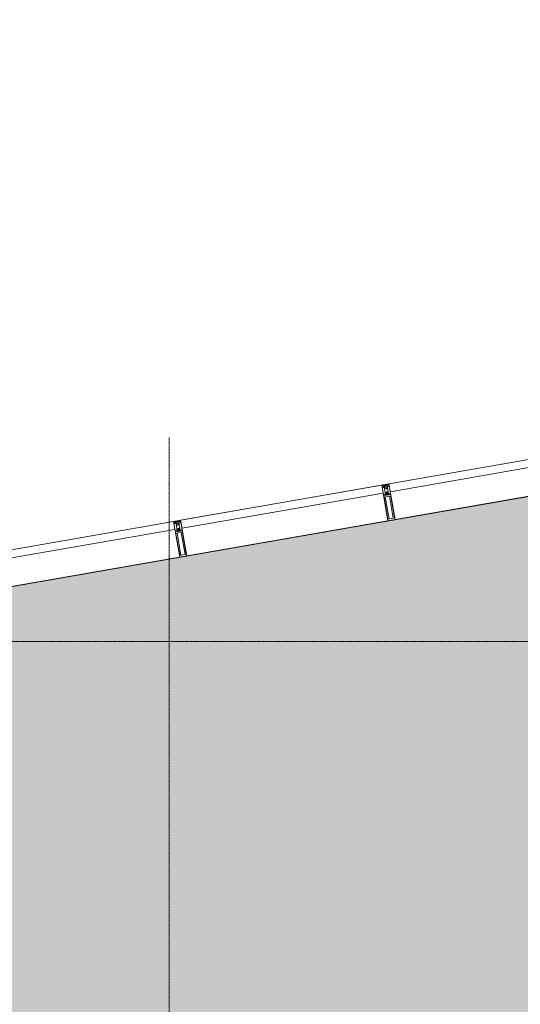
# Model space of a CAD drawing. Header units: millimetres. Extents: x -57162 to 485422, y -209335 to -9481.
# Tile 159 of 256: x 49638 to 53092, y -21962 to -15171. Entities that reach past the tile are written whole.
import ezdxf

# ---------------------------------------------------------------- set-up
doc = ezdxf.new("R2010")
doc.units = ezdxf.units.MM
doc.linetypes.add('-D1d1-15x02', pattern=[19, 15, -2, 0, -2])
for name, color, linetype, lineweight in [('_0', 7, 'Continuous', 13), ('Импосты витража', 7, 'Continuous', 5), ('Оси', 7, 'Continuous', 5), ('Панели витража', 7, 'Continuous', 5), ('Перекрытия', 7, 'Continuous', 5), ('Элементы узлов', 7, 'Continuous', 5)]:
    doc.layers.add(name, color=color, linetype=linetype, lineweight=lineweight)

# ---------------------------------------------------------------- blocks, each defined once
blk = doc.blocks.new('System Panel - A_PAN_Glass-6899046-50_AS_Plan_L01_1 корпус_Маркировочный - зависимый 1')
at = {"layer": 'Панели витража'}
for p, q in [((704.2, 55), (-704.2, 55)), ((-704.2, 55), (-704.2, 0)), ((-704.2, 0), (704.2, 0)), ((704.2, 0), (704.2, 55))]:
    blk.add_line(p, q, dxfattribs=at)
blk = doc.blocks.new('Rectangular Mullion - R_StandardFrame_50Wx250H-6538251-50_AS_Plan_L01_1 корпус_Маркировочный - зависимый 1')
at = {"layer": 'Импосты витража'}
for p, q in [((12413.1, 107759.4), (10976.5, 107508.7)), ((10976.5, 107508.7), (12413.1, 107759.4)), ((11019.4, 107262.4), (12456.1, 107513.1)), ((11019.4, 107262.4), (12456.1, 107513.1))]:
    blk.add_line(p, q, dxfattribs=at)
blk = doc.blocks.new('Rectangular Mullion - 50Wx250H-2623690-50_AS_Plan_L01_1 корпус_Маркировочный - зависимый 1')
at = {"layer": 'Элементы узлов'}
for p, q in [((-25, 65.2), (-25, 250)), ((-25, 250), (0, 250)), ((-23, 237.3), (0, 237.3)), ((-23, 237.3), (-23, 73.6)), ((-14.9, 84), (-14.9, 237.3)), ((25, 250), (0, 250)), ((23, 237.3), (0, 237.3)), ((14.9, 84), (14.9, 237.3)), ((23, 237.3), (23, 73.6)), ((25, 65.2), (25, 250)), ((0, 84), (-23, 84)), ((-0.5, 73.6), (-23, 73.6)), ((-14, 71.3), (-14, 65.2)), ((-10, 71.3), (-14, 71.3)), ((-10, 53), (-10, 71.3)), ((0, 84), (23, 84)), ((0.5, 73.6), (23, 73.6)), ((10, 71.3), (14, 71.3)), ((10, 53), (10, 71.3)), ((14, 71.3), (14, 65.2)), ((-14, 65.2), (-25, 65.2)), ((-23.8, 14.6), (-25, 14.2)), ((-25, 0), (-25, 14.2)), ((-22.3, 17), (-23.8, 17)), ((-23.8, 17), (-23.8, 14.6)), ((-22.5, 10.6), (-23.8, 14.6)), ((-22.5, 10.6), (-23.7, 9.9)), ((-23.7, 1.3), (-23.7, 9.9)), ((-23.7, 1.3), (-11.8, 1.3)), ((-23.2, 10.2), (-22.5, 8)), ((-22.5, 8), (-22.5, 4.5)), ((-21.3, 4.5), (-22.5, 4.5)), ((-22.3, 17), (-22.3, 16)), ((-22.3, 16), (-21.3, 16)), ((-19, 17.6), (-21.3, 16)), ((-21.3, 4.5), (-21.3, 6.5)), ((-21.3, 6.5), (-14.2, 6.5)), ((-18.4, 16.6), (-19, 17.6)), ((-7.4, 16.6), (-18.4, 16.6)), ((-14.2, 6.5), (-14.2, 4.5)), ((-13.2, 4.5), (-14.2, 4.5)), ((-13.2, 4.5), (-12.2, 7.2)), ((-12.7, 7.6), (-11.3, 11.4)), ((-12.7, 7.6), (-11.8, 6.9)), ((-12.2, 9), (-12.2, 14.8)), ((-12.2, 14.8), (0, 14.8)), ((-11.8, 1.3), (-11.8, 6.9)), ((-10.5, 11.2), (-11.3, 11.4)), ((-10.5, 1.5), (-10.5, 11.2)), ((-4.8, 1.5), (-10.5, 1.5)), ((-8.7, 53), (-10, 53)), ((-10, 53), (-10, 17)), ((-10, 17), (-7.5, 17)), ((-8.7, 53), (-7, 54.7)), ((-8.5, 23), (-1.5, 30)), ((-8.5, 18.5), (-8.5, 23)), ((-7.5, 18.5), (-8.5, 18.5)), ((-7.5, 17), (-7.5, 18.5)), ((-7.4, 18), (-7.4, 16.6)), ((-2.6, 18), (-7.4, 18)), ((-7, 65.2), (-5.9, 67.3)), ((-7, 65.2), (-7, 54.7)), ((-4.1, 67.3), (-5.9, 67.3)), ((0, 8), (-4.8, 8)), ((-4.8, 1.5), (-4.8, 8)), ((-4.1, 67.3), (-2.9, 65.1)), ((-2.9, 65.1), (-2.9, 54.6)), ((-1.3, 53), (-2.9, 54.6)), ((-2.6, 18), (-2.6, 16.8)), ((-2.6, 16.8), (0, 16.8)), ((-1.5, 30), (0, 30)), ((0, 53), (-1.3, 53)), ((0, 53), (1.3, 53)), ((1.5, 30), (0, 30)), ((2.6, 16.8), (0, 16.8)), ((0, 14.8), (0, 16.8)), ((0, 14.8), (0, 16.8)), ((12.2, 14.8), (0, 14.8)), ((0, 0), (0, 8)), ((0, 8), (4.8, 8)), ((0, 0), (0, 8)), ((1.3, 53), (2.9, 54.6)), ((8.5, 23), (1.5, 30)), ((2.6, 18), (2.6, 16.8)), ((2.6, 18), (7.4, 18)), ((4.1, 67.3), (2.9, 65.1)), ((2.9, 65.1), (2.9, 54.6)), ((4.1, 67.3), (5.9, 67.3)), ((4.8, 1.5), (4.8, 8)), ((4.8, 1.5), (10.5, 1.5)), ((7, 65.2), (5.9, 67.3)), ((7, 65.2), (7, 54.7)), ((8.7, 53), (7, 54.7)), ((7.4, 18), (7.4, 16.6)), ((7.4, 16.6), (18.4, 16.6)), ((7.5, 18.5), (8.5, 18.5)), ((7.5, 17), (7.5, 18.5)), ((10, 17), (7.5, 17)), ((8.5, 18.5), (8.5, 23)), ((8.7, 53), (10, 53)), ((10, 53), (10, 17)), ((10.5, 11.2), (11.3, 11.4)), ((10.5, 1.5), (10.5, 11.2)), ((12.7, 7.6), (11.3, 11.4)), ((12.7, 7.6), (11.8, 6.9)), ((11.8, 1.3), (11.8, 6.9)), ((23.7, 1.3), (11.8, 1.3)), ((12.2, 9), (12.2, 14.8)), ((13.2, 4.5), (12.2, 7.2)), ((13.2, 4.5), (14.2, 4.5)), ((14, 65.2), (25, 65.2)), ((21.3, 6.5), (14.2, 6.5)), ((14.2, 6.5), (14.2, 4.5)), ((18.4, 16.6), (19, 17.6)), ((19, 17.6), (21.3, 16)), ((22.3, 16), (21.3, 16)), ((21.3, 4.5), (21.3, 6.5)), ((21.3, 4.5), (22.5, 4.5)), ((22.3, 17), (22.3, 16)), ((22.3, 17), (23.8, 17)), ((22.5, 10.6), (23.8, 14.6)), ((22.5, 10.6), (23.7, 9.9)), ((23.2, 10.2), (22.5, 8)), ((22.5, 8), (22.5, 4.5)), ((23.7, 1.3), (23.7, 9.9)), ((23.8, 17), (23.8, 14.6)), ((23.8, 14.6), (25, 14.2)), ((25, 0), (25, 14.2)), ((-25, 0), (0, 0)), ((25, 0), (0, 0))]:
    blk.add_line(p, q, dxfattribs=at)
for centre, start, end in [((-0.5, 73.1), 360, 90), ((0.5, 73.1), 90, 180)]:
    blk.add_arc(centre, 0.5, start, end, dxfattribs=at)
blk = doc.blocks.new('Rectangular Mullion - R_StandardFrame_50Wx250H-4692514-50_AS_Plan_L01_1 корпус_Маркировочный - зависимый 1')
at = {"layer": 'Импосты витража', "lineweight": 9}
for p, q in [((-25, -250), (-25, 0)), ((-25, 0), (25, 0)), ((25, 0), (25, -250)), ((25, -250), (-25, -250))]:
    blk.add_line(p, q, dxfattribs=at)

msp = doc.modelspace()

# ---------------------------------------------------------------- hatches: boundary and pattern name
at = {"layer": '_0', "transparency": 33554534}
h = msp.add_hatch(color=252, dxfattribs=at)
h.dxf.hatch_style = 1
h.paths.add_polyline_path([(54838.3, -55066.4), (54838.3, -53539.1), (54839.1, -53539.1), (54839.1, -45289.1), (43529.1, -45289.1), (43529.1, -45939.1), (42329.1, -45939.1), (42329.1, -39089.1), (48929.1, -39089.1), (48929.1, -34089.1), (45929.1, -34089.1), (45929.1, -34989.1), (42329.1, -34989.1), (42329.1, -31389.1), (43529.1, -31389.1), (43529.1, -32039.1), (61679.1, -32039.1), (61679.1, -31389.1), (65429.1, -31389.1), (65429.1, -25809.1), (64629.1, -25809.1), (64628, -16455.3), (42329.1, -20346.8), (42329.1, -23689.1), (39113.8, -23689.1), (39113.8, -38949.4), (38510.1, -39159.5), (39637.2, -39238.3), (39113.8, -39438.3), (39113.8, -55066.4), (47923.6, -55066.4), (48133.7, -55670.1), (48212.5, -54543), (48412.6, -55066.4)])
h.paths.add_polyline_path([(56629.1, -37129.1), (68119.1, -37129.1), (68119.1, -40169.1), (56629.1, -40169.1)])

# ---------------------------------------------------------------- linework, layer by layer
at = {"layer": '_0'}
msp.add_lwpolyline([(42329.1, -31389.1), (43529.1, -31389.1), (43529.1, -32039.1), (61679.1, -32039.1), (61679.1, -31389.1), (65429.1, -31389.1), (65429.1, -25809.1), (64629.1, -25809.1), (64628, -16455.3), (42329.1, -20346.8)], dxfattribs=at)
at = {"layer": 'Оси', "linetype": '-D1d1-15x02'}
for p, q in [((37481.4, -21192.8), (71988, -15170.9)), ((50669.1, -56404.3), (50669.1, -18049.4)), ((37481.4, -19459.1), (73474.1, -19459.1))]:
    msp.add_line(p, q, dxfattribs=at)
at = {"layer": 'Перекрытия'}
for p, q in [((42329.1, -20346.8), (64629.1, -16455.1)), ((64629.1, -16455.1), (42723.2, -20278)), ((48830.9, -19212.1), (54544.5, -18215)), ((54544.5, -18215), (48830.9, -19212.1))]:
    msp.add_line(p, q, dxfattribs=at)

# ---------------------------------------------------------------- block references
at = {"layer": 'Импосты витража', "lineweight": 5}
for p in [(41183.6, -125886), (39747, -126136.8), (38310.4, -126387.5)]:
    msp.add_blockref('Rectangular Mullion - R_StandardFrame_50Wx250H-6538251-50_AS_Plan_L01_1 корпус_Маркировочный - зависимый 1', p, dxfattribs=at)
at = {"layer": 'Импосты витража', "lineweight": 5, "rotation": 189.8993036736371}
for p in [(52160.1, -18377.4), (50723.5, -18628.1)]:
    msp.add_blockref('Rectangular Mullion - 50Wx250H-2623690-50_AS_Plan_L01_1 корпус_Маркировочный - зависимый 1', p, dxfattribs=at)
at = {"layer": 'Импосты витража', "lineweight": 5, "extrusion": (0, 0, -1), "rotation": 350.1006963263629}
for p in [(-52160.1, -18377.4), (-50723.5, -18628.1)]:
    msp.add_blockref('Rectangular Mullion - R_StandardFrame_50Wx250H-4692514-50_AS_Plan_L01_1 корпус_Маркировочный - зависимый 1', p, dxfattribs=at)
at = {"layer": 'Панели витража', "lineweight": 5, "rotation": 189.8993036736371}
for p in [(52878.4, -18252), (51441.8, -18502.7), (50005.2, -18753.4)]:
    msp.add_blockref('System Panel - A_PAN_Glass-6899046-50_AS_Plan_L01_1 корпус_Маркировочный - зависимый 1', p, dxfattribs=at)

doc.saveas('drawing.dxf')
